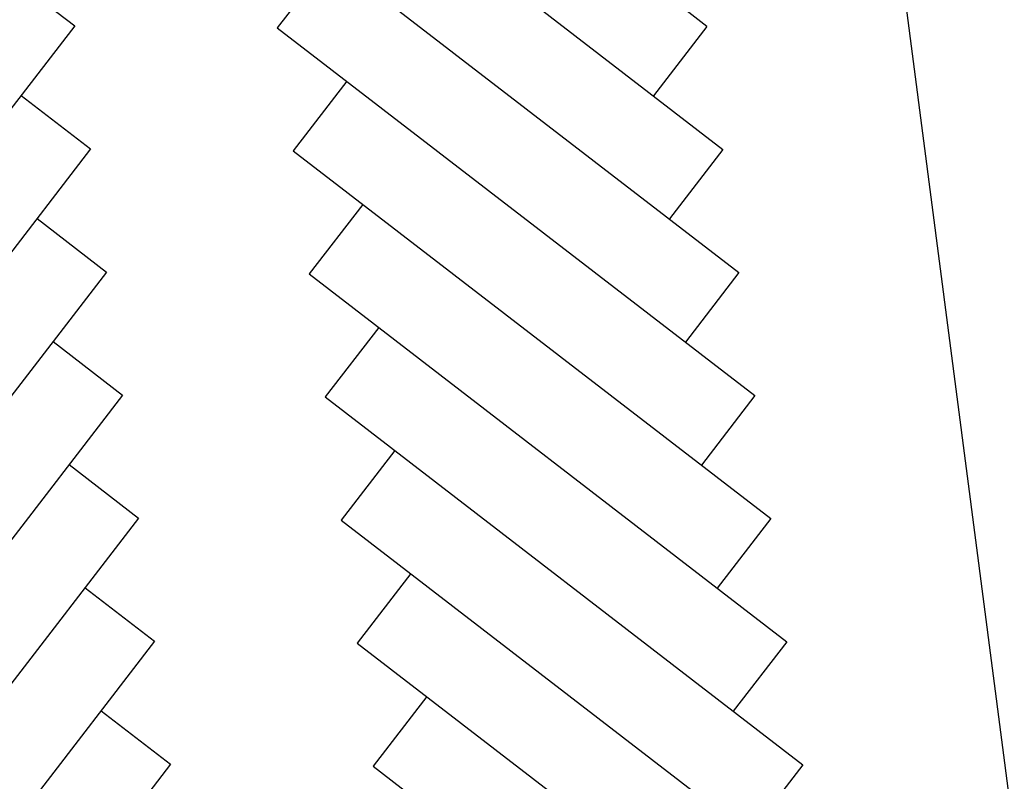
# Model space of a CAD drawing. Extents: x 446224 to 446791, y 446199 to 447379.
# Tile 87 of 113: x 446314 to 446353, y 447192 to 447222. Entities that reach past the tile are written whole.
import ezdxf

# ---------------------------------------------------------------- set-up
doc = ezdxf.new("R2010")
doc.units = 0
doc.header["$LTSCALE"] = 2
doc.header["$MEASUREMENT"] = 0
doc.linetypes.add('AUSGEZOGEN', pattern=[0])
doc.layers.add('BOESCHG', color=250, linetype='AUSGEZOGEN')
doc.layers.add('DB-Autohof', color=15, linetype='CONTINUOUS')

msp = doc.modelspace()

# ---------------------------------------------------------------- linework, layer by layer
at = {"layer": 'BOESCHG'}
msp.add_lwpolyline([(446482.746, 447140.555, 0.000007), (446485.092, 447124.399, 0.000282)], format="xyb", dxfattribs=at)
at = {"layer": 'DB-Autohof', "linetype": 'Continuous'}
for p, q in [((446355.775, 447172.104), (446342.294, 447275.801)), ((446322.861, 447231.432), (446341.909, 447216.763)), ((446323.498, 447226.523), (446342.546, 447211.854)), ((446326.272, 447224.388), (446324.136, 447221.615)), ((446313.285, 447223.825), (446316.059, 447221.689)), ((446341.271, 447221.671), (446340.315, 447222.408)), ((446316.059, 447221.689), (446301.39, 447202.641)), ((446324.136, 447221.615), (446343.184, 447206.946)), ((446341.271, 447221.671), (446339.135, 447218.898)), ((446326.909, 447219.48), (446324.773, 447216.706)), ((446313.923, 447218.917), (446316.696, 447216.781)), ((446316.696, 447216.781), (446302.027, 447197.733)), ((446324.773, 447216.706), (446343.821, 447202.037)), ((446341.909, 447216.763), (446339.773, 447213.989)), ((446327.547, 447214.571), (446325.411, 447211.798)), ((446314.56, 447214.008), (446317.334, 447211.872)), ((446317.334, 447211.872), (446302.665, 447192.824)), ((446325.411, 447211.798), (446344.458, 447197.129)), ((446342.546, 447211.854), (446340.41, 447209.081)), ((446328.184, 447209.663), (446326.048, 447206.889)), ((446315.198, 447209.1), (446317.971, 447206.964)), ((446317.971, 447206.964), (446303.302, 447187.916)), ((446326.048, 447206.889), (446345.096, 447192.22)), ((446343.184, 447206.946), (446341.048, 447204.172)), ((446328.822, 447204.754), (446326.686, 447201.981)), ((446315.835, 447204.191), (446318.609, 447202.055)), ((446318.609, 447202.055), (446303.94, 447183.007)), ((446326.686, 447201.981), (446345.733, 447187.311)), ((446343.821, 447202.037), (446341.685, 447199.264)), ((446329.459, 447199.846), (446327.323, 447197.072)), ((446316.473, 447199.282), (446319.246, 447197.147)), ((446319.246, 447197.147), (446304.577, 447178.099)), ((446327.323, 447197.072), (446346.371, 447182.403)), ((446344.458, 447197.129), (446342.322, 447194.355)), ((446330.096, 447194.937), (446327.961, 447192.163)), ((446317.11, 447194.374), (446319.884, 447192.238)), ((446319.884, 447192.238), (446305.215, 447173.19)), ((446327.961, 447192.163), (446347.008, 447177.494)), ((446345.096, 447192.22), (446342.96, 447189.446))]:
    msp.add_line(p, q, dxfattribs=at)

doc.saveas('drawing.dxf')
